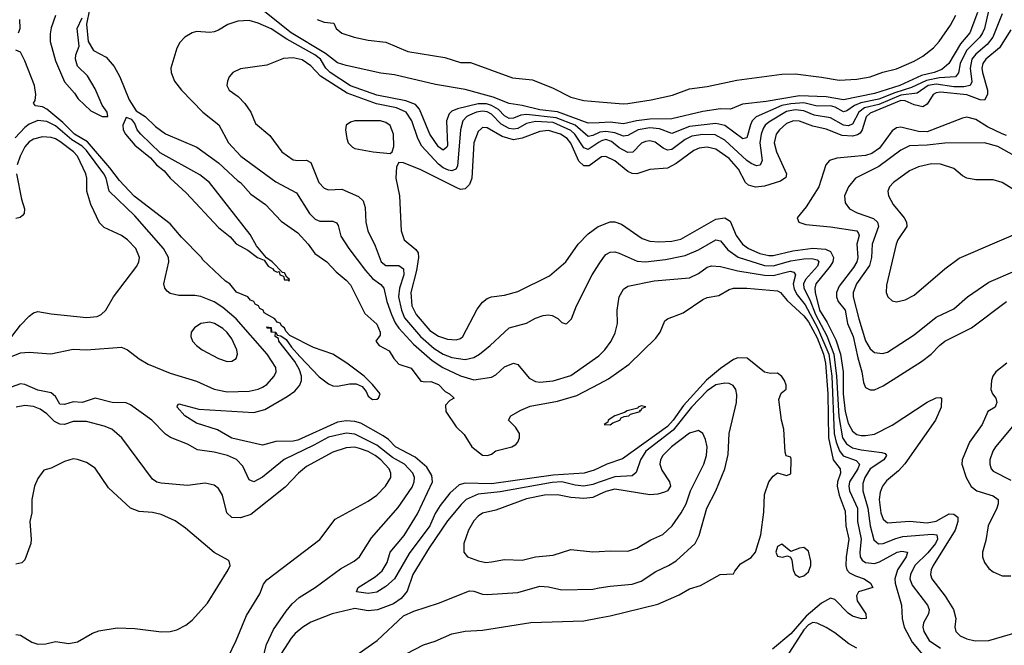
# Model space of a CAD drawing. Header units: inches. Extents: x 1173000 to 1307049, y 522583 to 678455.
# Tile 229 of 256: x 1237367 to 1241840, y 586128 to 588970. Entities that reach past the tile are written whole.
import ezdxf

# ---------------------------------------------------------------- set-up
doc = ezdxf.new("R2010")
doc.units = ezdxf.units.IN
doc.header["$MEASUREMENT"] = 0
doc.layers.add('B2538', color=7, linetype='Continuous')
doc.layers.add('B2548', color=7, linetype='Continuous')

msp = doc.modelspace()

# ---------------------------------------------------------------- linework, layer by layer
at = {"layer": 'B2538', "color": 5}
for points, elevation in [([(1240000, 588501.9), (1239950, 588499.8), (1239810.9, 588550.9), (1239730, 588559.6), (1239650, 588579.3), (1239590, 588588.3), (1239518.5, 588618.5), (1239390, 588652.1), (1239255.5, 588675.5), (1239070, 588719.7), (1239007.5, 588727.5), (1238850, 588761.1), (1238810, 588773.9), (1238755.7, 588815.7), (1238600.3, 588910), (1238450, 589029.9)], 720), ([(1237530, 588988.6), (1237510, 588932.6), (1237504.9, 588904.9), (1237505.6, 588870), (1237530, 588783.1), (1237570, 588687.8), (1237616.1, 588636.1), (1237632.3, 588610), (1237690, 588555.2), (1237741, 588530), (1237768, 588530), (1237763.7, 588550), (1237742, 588582), (1237710, 588656), (1237674.7, 588714.7), (1237630, 588759), (1237620.9, 588790), (1237622.7, 588810), (1237637.2, 588850), (1237627.3, 588930), (1237650, 588978)], 720), ([(1237683.5, 589016.5), (1237670.4, 588950), (1237677.3, 588870), (1237702.8, 588830), (1237759.5, 588799.5), (1237796.8, 588756.8), (1237822.4, 588710), (1237864.9, 588604.9), (1237896.1, 588556.1), (1237936.3, 588530), (1237984.6, 588484.6), (1238030, 588450.8), (1238171, 588390), (1238270, 588319.5), (1238357.4, 588237.4), (1238370.4, 588230), (1238416.5, 588176.5), (1238484, 588130), (1238554.6, 588054.6), (1238630, 588001.6), (1238677.6, 587950), (1238707, 587907), (1238762, 587870), (1238804.7, 587824.7), (1238850, 587786.4), (1238870, 587764.9), (1238935.1, 587635.1), (1238990, 587586), (1239004.6, 587550), (1239004.1, 587535.9), (1238984.4, 587510), (1238999.5, 587490), (1239045.1, 587465.1), (1239067.1, 587430), (1239090, 587405.3), (1239146.1, 587386.1), (1239190, 587327.6), (1239210, 587323.8), (1239234, 587326), (1239270, 587312.7), (1239299.9, 587279.9), (1239319.1, 587270), (1239341, 587250), (1239320.3, 587239.7), (1239301.7, 587218.3), (1239303.6, 587190), (1239350, 587120.2), (1239385.7, 587085.7), (1239420.8, 587030), (1239470, 586991.1), (1239492, 586990), (1239510, 586996.5), (1239530, 587011.3), (1239602, 587030), (1239620.2, 587039.8), (1239629.5, 587050.5), (1239638, 587070), (1239637.2, 587090), (1239619.1, 587119.1), (1239588, 587150), (1239598, 587170), (1239643.9, 587196.1), (1239686.4, 587213.7), (1239810, 587237.2), (1239897.5, 587262.5), (1240000, 587316)], 720), ([(1237360.8, 588910), (1237368.5, 588930), (1237368.2, 588970)], 720), ([(1240000, 588457.1), (1239970, 588443), (1239950, 588439.8), (1239890.4, 588490.4), (1239804.2, 588524.2), (1239670, 588538.8), (1239644.3, 588535.7), (1239610, 588521.6), (1239590, 588521.4), (1239570, 588533.5), (1239541.8, 588561.8), (1239510, 588580.6), (1239487.1, 588587.1), (1239450, 588587.4), (1239355.6, 588564.4), (1239330, 588554.4), (1239317.7, 588542.3), (1239305.9, 588510), (1239310, 588398.4), (1239307, 588390), (1239290, 588376.7), (1239270, 588392.1), (1239230, 588449.9), (1239183.8, 588563.7), (1239164.9, 588584.9), (1239121.6, 588601.7), (1238990, 588626.7), (1238870, 588669.8), (1238777.7, 588730), (1238757.9, 588750), (1238733.9, 588790), (1238707.6, 588810), (1238580.5, 588880.5), (1238510, 588927.5), (1238450, 588954.2), (1238410, 588965.9), (1238357.7, 588962.3), (1238312, 588947.9), (1238270, 588922), (1238250, 588915.1), (1238230, 588912.1), (1238170, 588915.5), (1238150.2, 588909.8), (1238117.6, 588890), (1238093.7, 588866.3), (1238080.2, 588839.8), (1238054, 588750), (1238055.8, 588730), (1238070, 588690.4), (1238101.8, 588650), (1238198.2, 588550), (1238272.1, 588492.1), (1238315.6, 588410), (1238371.3, 588350), (1238530, 588233.3), (1238623.9, 588183.9), (1238683.9, 588090), (1238710, 588063.3), (1238730, 588054.1), (1238790, 588055), (1238806.6, 588046.6), (1238814.1, 588034.1), (1238826.4, 587986.4), (1238862, 587930), (1238938.2, 587830), (1238970, 587794.6), (1239007.1, 587767.1), (1239021.8, 587750), (1239035.1, 587690), (1239056.2, 587630), (1239072.5, 587592.5), (1239088.7, 587568.7), (1239156.3, 587496.3), (1239240.9, 587420.9), (1239289, 587389), (1239370, 587351.9), (1239430, 587333.8), (1239510, 587346), (1239530, 587355.9), (1239570, 587392.1), (1239610, 587409.3), (1239630, 587403.9), (1239681, 587341), (1239710, 587325.7), (1239730, 587323), (1239790, 587329.6), (1239870, 587353.7), (1239997.6, 587442.4), (1240000, 587444.9)], 740), ([(1238718.2, 588970), (1238750, 588958.8), (1238794.1, 588954.1), (1238804.7, 588930), (1238830, 588909.1), (1238886.4, 588890), (1238950, 588876.4), (1239030, 588867.8), (1239130, 588825.6), (1239298, 588798), (1239370, 588775.6), (1239414.7, 588774.7), (1239605.4, 588705.4), (1239696.1, 588696.1), (1239790, 588658.8), (1239870, 588617.9), (1239930, 588602.7), (1240000, 588596.9)], 720), ([(1240000, 586933.7), (1239977.4, 586922.6), (1239930.8, 586909.2), (1239790, 586899.9), (1239510, 586860.8), (1239390, 586863.5), (1239363.6, 586856.4), (1239320.6, 586819.4), (1239277.8, 586762.2), (1239254.2, 586725.8), (1239229.6, 586670), (1239135.8, 586544.2), (1239070, 586429.3), (1239030, 586394.1), (1238990, 586369.4), (1238950, 586363.6), (1238897.2, 586370), (1238904, 586390), (1238981.7, 586438.3), (1239013.7, 586466.3), (1239035.7, 586504.2), (1239050, 586550.2), (1239113.5, 586626.5), (1239174.4, 586725.6), (1239242.3, 586870), (1239239.7, 586899.7), (1239216.6, 586936.6), (1239162.8, 586982.8), (1239074, 587030), (1239042.2, 587062.2), (1239018.5, 587078.5), (1238916.2, 587136.2), (1238890, 587145.1), (1238850, 587147.7), (1238810, 587141), (1238630, 587059.6), (1238610, 587055.1), (1238530, 587053), (1238470, 587037.5), (1238330, 587069.1), (1238266.1, 587106.1), (1238170, 587136.4), (1238116.9, 587170), (1238083, 587210), (1238083.5, 587216.5), (1238090, 587224), (1238180.5, 587200.5), (1238430, 587184.5), (1238480.3, 587199.6), (1238582.1, 587257.9), (1238617, 587282.9), (1238639.8, 587310), (1238646.5, 587330), (1238646.5, 587350), (1238638.6, 587378.6), (1238616.9, 587416.9), (1238543.6, 587510), (1238542, 587522), (1238527.6, 587530), (1238529, 587549), (1238510, 587549.6), (1238509.1, 587569.1), (1238490.9, 587569.1), (1238490, 587574), (1238510, 587571), (1238511.3, 587551.3), (1238530, 587550.7), (1238536.9, 587536.9), (1238552.8, 587532.8), (1238577.6, 587517.6), (1238601.7, 587481.7), (1238639.6, 587439.6), (1238727.7, 587347.7), (1238770, 587315.3), (1238790, 587306.5), (1238810, 587304.7), (1238864.9, 587315.1), (1238894.9, 587314.9), (1238923, 587303), (1238940.8, 587280.8), (1238950, 587259.5), (1238970, 587244.2), (1238990, 587245.4), (1238996.4, 587250), (1239004.8, 587270), (1238970, 587313), (1238932.2, 587350), (1238853, 587410), (1238790, 587450.3), (1238701, 587481), (1238594.5, 587534.5), (1238575.3, 587555.3), (1238570.6, 587570), (1238557.5, 587577.5), (1238550, 587590.7), (1238536.2, 587596.2), (1238526.6, 587610), (1238478.3, 587638.3), (1238473.1, 587650), (1238457.5, 587657.5), (1238451.8, 587670), (1238437.2, 587677.2), (1238430.8, 587690), (1238416.1, 587696.1), (1238402.9, 587710), (1238351.9, 587731.9), (1238322, 587770), (1238302.6, 587782.6), (1238198.3, 587878.3), (1238192.1, 587890), (1238101.3, 587981.3), (1238050, 588042.2), (1237887.6, 588167.6), (1237819.6, 588239.6), (1237776.4, 588296.4), (1237674.2, 588414.2), (1237616.4, 588450), (1237563.3, 588503.3), (1237490, 588563.3), (1237470, 588573.4), (1237438.6, 588578.6), (1237429.8, 588589.8), (1237436.7, 588603.3), (1237440.7, 588630), (1237434.2, 588670), (1237390, 588782.3), (1237370, 588821.7), (1237350, 588831.1)], 720), ([(1240000, 588413.4), (1239950, 588380.3), (1239930, 588387.9), (1239889.3, 588449.3), (1239870, 588466.7), (1239790, 588502.4), (1239710, 588507.5), (1239670, 588497.6), (1239630, 588475.9), (1239610, 588471.9), (1239590, 588474.9), (1239555, 588495), (1239510, 588540), (1239490, 588550.7), (1239470, 588553.8), (1239441.9, 588550), (1239410, 588536.4), (1239397.9, 588530), (1239379.7, 588510), (1239369.7, 588470), (1239355.5, 588304.5), (1239348.4, 588290), (1239330, 588283), (1239314.4, 588285.6), (1239290, 588297), (1239270, 588313), (1239194.5, 588394.5), (1239175, 588430), (1239148.4, 588510), (1239122.4, 588550), (1239078.5, 588570), (1238987.5, 588587.5), (1238855.2, 588635.2), (1238733.3, 588713.3), (1238690, 588760.2), (1238650, 588786.6), (1238610, 588796.3), (1238566, 588794), (1238490, 588762.8), (1238370, 588746), (1238335.5, 588730), (1238318.4, 588710), (1238310.4, 588690), (1238308.5, 588670), (1238318, 588650), (1238360.1, 588620.1), (1238389.6, 588589.6), (1238416.9, 588550), (1238438, 588498), (1238503.9, 588443.9), (1238557.6, 588370), (1238610, 588333.7), (1238630, 588329.4), (1238670, 588331), (1238690, 588321.5), (1238725.9, 588230), (1238750, 588204.5), (1238770, 588196.5), (1238830, 588199.2), (1238905.8, 588165.8), (1238926.7, 588146.7), (1238936.9, 588116.9), (1238939.4, 588050), (1238948.7, 588010), (1238981.8, 587941.8), (1239009, 587870), (1239030, 587852.8), (1239090, 587852.9), (1239110, 587837.3), (1239111.5, 587810), (1239091.7, 587750), (1239087.1, 587710), (1239100.8, 587650), (1239115.5, 587615.5), (1239187.9, 587530), (1239250, 587476.3), (1239290, 587450.7), (1239330, 587434.6), (1239390, 587425.9), (1239430, 587435.4), (1239455.9, 587450), (1239504.8, 587490), (1239589.9, 587570.1), (1239668.9, 587591.1), (1239710, 587613.4), (1239745.3, 587625.3), (1239768.8, 587628.8), (1239785.9, 587625.8), (1239812, 587612), (1239830, 587594.8), (1239848, 587588), (1239853.2, 587590), (1239873.3, 587610), (1239896, 587670), (1239967.7, 587810), (1240000, 587860.5)], 760), ([(1237330, 587439.9), (1237370, 587457), (1237410, 587459.5), (1237507.8, 587452.2), (1237610, 587472.2), (1237670, 587470.2), (1237830, 587481.6), (1237857.3, 587470), (1237910, 587428.6), (1237950, 587404.6), (1238050, 587363.5), (1238170, 587327.8), (1238250.5, 587290.5), (1238310, 587279.6), (1238410, 587282.9), (1238450, 587291.4), (1238470, 587300.8), (1238490, 587313), (1238523.2, 587350), (1238531.6, 587370), (1238530.4, 587390), (1238490.8, 587450), (1238350.8, 587610.8), (1238290, 587662.6), (1238250, 587688.3), (1238190, 587712.7), (1238162.7, 587717.3), (1238090, 587716.1), (1238050, 587726.2), (1238036.4, 587736.4), (1238026.6, 587750), (1238021.8, 587770), (1238044.5, 587870), (1238042.3, 587890), (1238020.8, 587930), (1237890, 588078.4), (1237772.7, 588190), (1237759.1, 588250), (1237748.8, 588270), (1237670, 588376), (1237650, 588395.9), (1237603.5, 588423.5), (1237530, 588488.2), (1237490, 588507.1), (1237450, 588511), (1237410, 588494.9), (1237390, 588479.4), (1237346.6, 588433.4)], 740), ([(1240000, 588339.2), (1239953.7, 588306.3), (1239930, 588306.4), (1239906.7, 588326.7), (1239870, 588408.1), (1239853.9, 588430), (1239823.9, 588450), (1239770, 588466.5), (1239730, 588461.5), (1239650, 588430.8), (1239610, 588424.2), (1239558.4, 588438.4), (1239490, 588477.9), (1239470, 588479.9), (1239464.2, 588475.8), (1239450, 588462), (1239430.1, 588410), (1239420.5, 588250), (1239410, 588221.3), (1239390, 588201.2), (1239370, 588199), (1239350, 588206.7), (1239190, 588288.3), (1239110, 588318.7), (1239090, 588321.2), (1239079.3, 588300.7), (1239076.1, 588250), (1239092.2, 588170), (1239100.5, 588010), (1239113.5, 587970), (1239166.1, 587926.1), (1239176.5, 587910), (1239179.3, 587890), (1239169.8, 587830), (1239143.8, 587730), (1239147.8, 587670), (1239168, 587630), (1239230, 587558.4), (1239270, 587532), (1239310, 587518.3), (1239350, 587515.3), (1239370, 587521.3), (1239380.7, 587530), (1239445.6, 587654.4), (1239470, 587686.2), (1239490, 587702.9), (1239510, 587711), (1239570, 587718.6), (1239630, 587734.8), (1239774.3, 587805.7), (1239847.6, 587870), (1239904.4, 587950), (1239950, 587997.5), (1239994.3, 588030), (1240000, 588032.2)], 780), ([(1237330.9, 587530), (1237370, 587581.5), (1237410, 587622.3), (1237430, 587638.5), (1237450, 587644), (1237510, 587633.6), (1237670, 587616.9), (1237718.6, 587621.4), (1237737.6, 587630), (1237758.3, 587650), (1237792.4, 587710), (1237898.4, 587850), (1237907.9, 587870), (1237910.7, 587890), (1237894, 587930), (1237857.2, 587970), (1237829.9, 587989.9), (1237750, 588026), (1237730, 588046.9), (1237689.9, 588130), (1237672.5, 588190), (1237672.2, 588250), (1237667.4, 588270), (1237629.9, 588350), (1237611.9, 588370), (1237550, 588416.7), (1237530, 588429), (1237510, 588434.7), (1237470, 588437.5), (1237430, 588426.5), (1237410, 588414.1), (1237390, 588392.2), (1237368.3, 588350), (1237355.2, 588310)], 760), ([(1237352.4, 588270), (1237374.5, 588154.5), (1237388.2, 588110), (1237386.7, 588090), (1237379.5, 588080.5), (1237368.5, 588071.5), (1237350, 588067.3)], 760), ([(1238475.6, 586084.4), (1238488.4, 586131.6), (1238520.3, 586199.7), (1238577.3, 586282.7), (1238604.4, 586315.6), (1238635.8, 586344.2), (1238709, 586390), (1238824.5, 586475.5), (1238886.6, 586510), (1238910.9, 586530), (1238964.7, 586615.3), (1239086.1, 586753.9), (1239150, 586846.5), (1239159.6, 586870), (1239160.1, 586890), (1239152.9, 586910), (1239115.2, 586950), (1239060.2, 586980.2), (1238990, 587036.7), (1238890, 587086.4), (1238850, 587091.3), (1238770, 587073.2), (1238703.7, 587036.3), (1238567.9, 586972.1), (1238470, 586891.1), (1238430, 586870.6), (1238410, 586879.2), (1238380.7, 586940.7), (1238352.1, 586972.1), (1238311.3, 586990), (1238250, 587005.5), (1238175.4, 587015.4), (1238130, 587041.9), (1238051.4, 587071.4), (1238030, 587086.8), (1237967, 587150), (1237870, 587220.5), (1237850, 587229.3), (1237787, 587230), (1237710, 587250.3), (1237650, 587231.4), (1237610, 587233.4), (1237570, 587221.5), (1237550, 587223.6), (1237530, 587257.6), (1237510, 587274.6), (1237450, 587286.4), (1237390, 587312.4), (1237370, 587315), (1237290, 587287)], 740), ([(1238312.6, 586070), (1238350.8, 586149.2), (1238396.9, 586263.1), (1238457.9, 586362.1), (1238474.8, 586405.2), (1238490, 586425.2), (1238730, 586607.9), (1238799.7, 586700.3), (1238950, 586781.9), (1238990, 586809.4), (1239028.5, 586850), (1239052.3, 586890), (1239053.7, 586910), (1239044.7, 586930), (1239007.8, 586970), (1238982.4, 586990), (1238950, 587007.8), (1238910, 587022.3), (1238890, 587027), (1238850, 587024.1), (1238790, 587004.3), (1238670, 586940.4), (1238633.6, 586910), (1238573.3, 586846.7), (1238417.6, 586722.4), (1238370, 586707.2), (1238330, 586708.2), (1238307.2, 586730), (1238288.5, 586810), (1238270, 586839.7), (1238250, 586855.6), (1238210, 586864.2), (1238130, 586853.6), (1238010, 586863.8), (1237990, 586868.9), (1237970, 586883.1), (1237831.6, 587070), (1237785.1, 587110), (1237750, 587123.9), (1237670, 587143.7), (1237610, 587143.7), (1237570, 587130.4), (1237550, 587131.8), (1237524.8, 587144.8), (1237490, 587179.9), (1237460.2, 587200.2), (1237430, 587211.9), (1237390, 587216.7), (1237351.1, 587208.9)], 760), ([(1237350, 586176), (1237370, 586173.1), (1237422.1, 586142.1), (1237450, 586132.9), (1237485.5, 586134.5), (1237530, 586144.4), (1237590, 586135.8), (1237630, 586143.1), (1237697.2, 586182.8), (1237726.1, 586193.9), (1237810, 586207.2), (1237890, 586204.5), (1238011.1, 586188.9), (1238050, 586190.3), (1238081.5, 586198.5), (1238121.5, 586218.5), (1238150, 586241.3), (1238220.2, 586319.8), (1238314.5, 586470), (1238322.7, 586490), (1238319, 586510), (1238314.2, 586514.2), (1238250, 586549.8), (1238120, 586660), (1238073.1, 586693.1), (1238010, 586722.4), (1237970, 586731.2), (1237910, 586735.9), (1237869.9, 586749.9), (1237770, 586842.6), (1237710, 586932.4), (1237670, 586958), (1237630, 586972.2), (1237610, 586974), (1237570, 586962), (1237510, 586932.4), (1237476.7, 586923.3), (1237450, 586886), (1237434.6, 586850), (1237422.7, 586790), (1237422.4, 586730), (1237412.4, 586690), (1237419.5, 586610), (1237417.1, 586590), (1237390, 586515.3), (1237377, 586503), (1237350, 586495.6)], 780), ([(1240000, 586868.2), (1239970, 586857.4), (1239930, 586849.9), (1239890, 586854.7), (1239830, 586869.9), (1239786.5, 586866.5), (1239550, 586824.8), (1239450, 586814.1), (1239395.9, 586790), (1239372.1, 586767.9), (1239310, 586692.5), (1239227.2, 586570), (1239152.5, 586450), (1239126.8, 586373.2), (1239100.4, 586339.6), (1239064.7, 586315.3), (1238991.9, 586288.1), (1238950, 586284.8), (1238890, 586294.5), (1238786, 586270), (1238690, 586233.4), (1238653.3, 586210), (1238618.4, 586181.6), (1238599.9, 586160.1), (1238510, 586019.5)], 740), ([(1240000, 586812.4), (1239970, 586798.8), (1239930, 586794.4), (1239870, 586798.9), (1239810, 586811), (1239750.6, 586810), (1239670, 586793.4), (1239530, 586740.9), (1239470, 586727.6), (1239450, 586714.9), (1239430, 586692.7), (1239405.2, 586650), (1239384.7, 586590), (1239384.6, 586550), (1239400.7, 586530), (1239451, 586511), (1239484.4, 586504.5), (1239510, 586506.2), (1239570, 586517.1), (1239650, 586514.6), (1239710, 586528.9), (1239790, 586537.1), (1239870, 586563.2), (1239970, 586552.1), (1240000, 586553.9)], 760), ([(1238908.8, 586091.2), (1238990.7, 586150), (1239110, 586260.9), (1239157, 586283), (1239270, 586318.8), (1239410, 586375.5), (1239430, 586374.3), (1239470, 586359.8), (1239490, 586357.8), (1239630, 586367.7), (1239730, 586395.8), (1239770, 586393.1), (1239830, 586379.3), (1239970, 586382.7), (1240000, 586388)], 740), ([(1239125.1, 586090), (1239201.6, 586130), (1239253.9, 586146.1), (1239330, 586180.3), (1239390, 586192.2), (1239470, 586196.8), (1239689.1, 586230.9), (1239930, 586239.2), (1240000, 586252.2)], 720)]:
    msp.add_lwpolyline(points, dxfattribs=dict(at, elevation=elevation))
for points, elevation in [([(1237850, 588526), (1237834.8, 588490), (1237836.3, 588470), (1237847.7, 588450), (1237890, 588400.3), (1237961.5, 588341.5), (1237988.3, 588310), (1238023.6, 588283.6), (1238050, 588250.3), (1238123.8, 588183.8), (1238270, 588025.2), (1238322.9, 587982.9), (1238350, 587951.6), (1238402.8, 587922.8), (1238448, 587890), (1238477.3, 587877.3), (1238496, 587850), (1238517.3, 587837.3), (1238521, 587830), (1238536.5, 587823.5), (1238545.4, 587825.4), (1238548, 587810), (1238564.9, 587804.9), (1238570, 587788.5), (1238587.5, 587787.5), (1238590, 587782), (1238593.2, 587790), (1238580.2, 587800.2), (1238570, 587819), (1238561.2, 587821.2), (1238514, 587870), (1238488, 587888), (1238442.5, 587942.5), (1238414.5, 587994.5), (1238229.2, 588230), (1238185.6, 588265.6), (1238005.3, 588365.3), (1237917.2, 588450), (1237901.2, 588470), (1237890, 588498), (1237876.5, 588516.5)], 720), ([(1239006, 588510), (1238890, 588509.6), (1238870, 588504.5), (1238850.7, 588490), (1238846.7, 588470), (1238853, 588430), (1238859.1, 588410), (1238878.8, 588390), (1238890, 588384.4), (1238972, 588370), (1239050, 588362), (1239059.3, 588370), (1239066, 588394), (1239065.7, 588450), (1239050, 588489.6), (1239030, 588502.7)], 780), ([(1238230, 587595), (1238190.2, 587589.8), (1238160.3, 587570), (1238145.7, 587550), (1238144.2, 587530), (1238151.8, 587510), (1238170.3, 587490), (1238195.8, 587470), (1238270, 587430.2), (1238310, 587416.9), (1238330, 587418.3), (1238350, 587430.7), (1238356.1, 587450), (1238354, 587470), (1238330, 587519.7), (1238310, 587548.6), (1238290, 587567), (1238251.3, 587590)], 760)]:
    msp.add_lwpolyline(points, close=True, dxfattribs=dict(at, elevation=elevation))
at = {"layer": 'B2548', "color": 5}
for points, elevation in [([(1241767.8, 589010), (1241750.3, 588930), (1241741.4, 588910), (1241728.5, 588890), (1241668.5, 588830), (1241640.2, 588770), (1241632.4, 588727.6), (1241618.1, 588710), (1241546.2, 588706.2), (1241485.9, 588694.1), (1241418.4, 588661.6), (1241342, 588638), (1241270, 588608.4), (1241187.8, 588592.2), (1241160.1, 588579.9), (1241124.9, 588555.1), (1241110, 588551.6), (1241072.1, 588572.1), (1241050, 588578.2), (1240990, 588576.8), (1240930, 588592), (1240870, 588588.1), (1240830, 588580), (1240712.1, 588527.9), (1240695.2, 588510), (1240687.2, 588492.8), (1240670, 588432.7), (1240652.1, 588427.9), (1240570, 588488.3), (1240530, 588498.2), (1240410, 588484.3), (1240330, 588453.4), (1240273.9, 588473.9), (1240230, 588478.1), (1240177.3, 588470), (1240130, 588443.1), (1240118.6, 588441.4), (1240110, 588440.3), (1240070, 588455.3), (1240030, 588462.4), (1240002, 588458), (1240000, 588457.1)], 740), ([(1241717.8, 589002.2), (1241682.7, 588910), (1241640.5, 588859.5), (1241588.1, 588770), (1241555.9, 588744.1), (1241521.6, 588730), (1241463.1, 588716.9), (1241366.1, 588670), (1241250, 588634), (1241110, 588605.7), (1241030, 588619.3), (1240910, 588623.2), (1240757.5, 588597.5), (1240650, 588585.9), (1240596.5, 588563.5), (1240550, 588564.6), (1240470, 588553), (1240330, 588518.6), (1240230, 588518.1), (1240169.3, 588510.7), (1240110, 588497), (1240050, 588504), (1240000, 588501.9)], 720), ([(1241830, 588996.1), (1241788.2, 588890), (1241762.7, 588857.3), (1241710, 588812.7), (1241693.2, 588790), (1241684.9, 588750), (1241692.9, 588687.1), (1241684.6, 588670), (1241655.6, 588664.4), (1241610, 588664), (1241530, 588677.1), (1241494.7, 588670), (1241444.2, 588635.8), (1241370, 588626.8), (1241270, 588584.4), (1241204.8, 588570), (1241179.2, 588550), (1241150, 588495.6), (1241130, 588486.9), (1241110, 588490.8), (1241050, 588523.6), (1240976.3, 588536.3), (1240930, 588555.2), (1240890, 588559.7), (1240850, 588553.2), (1240770, 588503.8), (1240752.9, 588490), (1240744, 588476), (1240734.8, 588450), (1240729.8, 588410), (1240739.8, 588330), (1240730.6, 588309.4), (1240713.8, 588306.2), (1240690, 588315.8), (1240670, 588330.6), (1240570, 588421.9), (1240526, 588446), (1240470, 588448.9), (1240419.9, 588440.1), (1240390, 588425.8), (1240330, 588380.1), (1240310, 588376.6), (1240290, 588385.9), (1240253.4, 588413.4), (1240230, 588418.8), (1240210, 588417.1), (1240191.9, 588408.1), (1240152.2, 588367.8), (1240130, 588367.1), (1240090, 588388.2), (1240056.2, 588416.2), (1240030, 588425.1), (1240010, 588420.1), (1240000, 588413.4)], 760), ([(1240000, 588596.9), (1240108, 588588), (1240130, 588589.7), (1240235, 588605), (1240333.3, 588626.7), (1240410, 588655.1), (1240490, 588665.5), (1240624.9, 588695.1), (1240830, 588722.4), (1240890, 588723.2), (1241010, 588709.2), (1241090, 588694.6), (1241170, 588699.7), (1241230, 588710.5), (1241288.6, 588731.4), (1241350, 588746.6), (1241430, 588780.9), (1241470, 588804), (1241518.3, 588841.7), (1241544.5, 588870), (1241595.1, 588944.9), (1241619.4, 588990)], 720), ([(1241870, 588922.9), (1241817.5, 588842.5), (1241756.5, 588790), (1241741.9, 588770), (1241738.2, 588750), (1241740.5, 588730), (1241764.1, 588650), (1241763.4, 588630), (1241750, 588604.3), (1241730, 588605.1), (1241670, 588628.3), (1241550, 588640.4), (1241530, 588637.7), (1241516.3, 588630), (1241490, 588585.9), (1241470, 588573.9), (1241430, 588582.4), (1241390, 588601.6), (1241370, 588602.2), (1241230, 588544.4), (1241212.2, 588527.8), (1241194.5, 588470), (1241185.1, 588454.9), (1241173.5, 588446.5), (1241150, 588440.8), (1241103.8, 588443.8), (1241030, 588472.2), (1240970, 588486.6), (1240910, 588508.2), (1240882.4, 588510), (1240850, 588497.8), (1240818, 588470), (1240804.1, 588450), (1240795.1, 588410), (1240804.4, 588370), (1240850.1, 588270), (1240847.3, 588252.7), (1240823.7, 588236.3), (1240750, 588213.2), (1240710, 588208.6), (1240677.6, 588217.6), (1240664.1, 588230), (1240633.1, 588290), (1240590, 588339.6), (1240530, 588381.5), (1240490, 588390.9), (1240453.8, 588386.2), (1240430, 588375.4), (1240350, 588316), (1240310, 588295.1), (1240230.1, 588289.9), (1240170, 588269.8), (1240150, 588270.7), (1240130, 588280.7), (1240070, 588327.8), (1240030, 588348.3), (1240010, 588346.3), (1240000, 588339.2)], 780), ([(1241850, 588443.6), (1241830, 588451.5), (1241763.2, 588483.2), (1241710, 588515.8), (1241670, 588526.7), (1241650, 588522.8), (1241490, 588460.2), (1241450, 588462.4), (1241370, 588481.9), (1241350, 588478.8), (1241330, 588465), (1241273.6, 588386.4), (1241238.6, 588361.4), (1241210, 588353), (1241079.1, 588340.9), (1241045.8, 588330), (1241028.6, 588310), (1240997.2, 588210), (1240940.3, 588119.7), (1240899, 588070), (1240907, 588050), (1240939.1, 588039.1), (1241050, 588028.9), (1241170.1, 588010.1), (1241177.7, 587997.7), (1241180.1, 587990), (1241170.7, 587950), (1241174.6, 587890), (1241169.5, 587870), (1241155.4, 587844.6), (1241090, 587758.5), (1241078.2, 587730), (1241077.6, 587710), (1241084.8, 587690), (1241117, 587650), (1241127.4, 587590), (1241153.9, 587530), (1241174.3, 587434.2), (1241193.5, 587370), (1241200.9, 587320.9), (1241210, 587299.2), (1241230, 587287.8), (1241250, 587288.7), (1241290, 587306.3), (1241463.4, 587416.6), (1241508, 587450), (1241545.2, 587490), (1241570.3, 587509.7), (1241690.7, 587570), (1241850, 587689.5)], 820), ([(1241889.9, 588349.9), (1241810, 588393), (1241749.5, 588410.5), (1241570, 588408.7), (1241490, 588399.1), (1241410, 588396.4), (1241370, 588377.3), (1241270, 588302.9), (1241164.2, 588250), (1241131.8, 588210), (1241113.7, 588170), (1241117.8, 588137.8), (1241136.9, 588110), (1241171.6, 588091.6), (1241246.4, 588066.4), (1241263.4, 588050), (1241267.9, 588030), (1241240.2, 587950), (1241236, 587890), (1241226.9, 587853.1), (1241169.2, 587770), (1241153.3, 587730), (1241154, 587710), (1241179, 587610), (1241210, 587511.4), (1241230, 587474), (1241250, 587458), (1241286.6, 587453.4), (1241310, 587459), (1241430, 587537.8), (1241530, 587618), (1241610, 587656), (1241673.3, 587710), (1241770, 587777.2), (1241890, 587829.4)], 840), ([(1241894, 588190), (1241830, 588229.7), (1241790, 588241.5), (1241710, 588242.3), (1241670, 588249.8), (1241650, 588260.6), (1241610, 588294.1), (1241550, 588313), (1241510, 588314.2), (1241450, 588301.1), (1241410, 588282.8), (1241336.9, 588230), (1241318.2, 588210), (1241311.2, 588190), (1241313.8, 588170), (1241335.6, 588130), (1241384.8, 588070), (1241396, 588050), (1241396.9, 588030), (1241356.5, 587970), (1241348.6, 587950), (1241304.4, 587764.4), (1241303.6, 587730), (1241310.2, 587710.2), (1241330, 587692.2), (1241350, 587687.9), (1241390, 587697.3), (1241430, 587719), (1241570, 587837.3), (1241634.4, 587885.6), (1241969, 588030)], 860), ([(1240000, 588032.2), (1240050, 588051.9), (1240070, 588051.2), (1240100.3, 588040.3), (1240195.3, 587975.3), (1240230, 587963.6), (1240270, 587960.1), (1240330, 587964), (1240370, 587973.4), (1240530, 588063.4), (1240570, 588069.2), (1240594.3, 588054.3), (1240621.9, 587990), (1240650.5, 587950.5), (1240677.4, 587930), (1240730, 587907.5), (1240770, 587897.9), (1240790, 587898.7), (1240879.7, 587919.7), (1240970, 587931.1), (1241027.1, 587927.1), (1241050, 587916.3), (1241063.8, 587890), (1241060.6, 587870), (1241049.3, 587850), (1240983.2, 587770), (1240978.5, 587750), (1240980.9, 587730), (1241001, 587650), (1241034.7, 587594.7), (1241074.7, 587514.7), (1241095.3, 587450), (1241107.4, 587370), (1241107.4, 587270), (1241117.6, 587190), (1241130, 587136.1), (1241150, 587100.1), (1241170, 587086), (1241190, 587081.5), (1241210, 587080.3), (1241250, 587087.2), (1241330, 587128.4), (1241490, 587232), (1241530, 587252.3), (1241550, 587253.7), (1241554.9, 587250), (1241553.1, 587210), (1241527.7, 587150), (1241387.9, 586952.1), (1241359, 586920.9), (1241304.9, 586875.1), (1241287.3, 586850), (1241276.3, 586823.7), (1241271.7, 586790), (1241279.5, 586730), (1241290, 586700.2), (1241310, 586684.3), (1241408.7, 586691.3), (1241490, 586684.6), (1241530, 586691.7), (1241590, 586724.7), (1241610, 586723.3), (1241628.3, 586710), (1241629.4, 586690), (1241617.2, 586650), (1241517.1, 586490), (1241507.3, 586470), (1241504.1, 586450), (1241510.1, 586430), (1241571.4, 586351.4), (1241609.5, 586290), (1241620.2, 586250), (1241615.6, 586210), (1241620.2, 586190), (1241640.2, 586170), (1241670, 586156.4), (1241708.1, 586148.1), (1241770, 586150.1), (1241930, 586195.7)], 780), ([(1240000, 587860.5), (1240018.8, 587890), (1240030, 587903.5), (1240050, 587914), (1240070, 587914.6), (1240090, 587908.7), (1240172, 587872), (1240210, 587870.1), (1240300.4, 587879.6), (1240390, 587898.5), (1240450, 587924.6), (1240530, 587970.1), (1240550, 587965), (1240584.7, 587924.7), (1240631.1, 587891.1), (1240750, 587853), (1240790, 587852.2), (1240870, 587874.4), (1240930, 587883.7), (1240965.1, 587885.1), (1240990, 587878.3), (1240997.9, 587870), (1240992, 587850), (1240936.9, 587790), (1240927.7, 587770), (1240928.7, 587750), (1240957.2, 587697.2), (1240982.1, 587630), (1241033.5, 587533.5), (1241065.7, 587450), (1241078.3, 587350), (1241087.6, 587167.6), (1241105.1, 587070), (1241122.6, 587042.6), (1241150, 587024.6), (1241190, 587015.2), (1241284.2, 587004.2), (1241298.5, 586998.5), (1241304.6, 586990), (1241292, 586970), (1241230, 586929.9), (1241206.6, 586890), (1241197.7, 586862.3), (1241197.9, 586830), (1241219.5, 586750), (1241230.3, 586670.3), (1241247.4, 586607.4), (1241268.6, 586588.6), (1241289.6, 586589.6), (1241346.5, 586613.5), (1241378.6, 586621.4), (1241511.8, 586631.8), (1241533.8, 586630), (1241537.1, 586610), (1241527.5, 586590), (1241492.5, 586547.5), (1241432.9, 586490), (1241413.3, 586450), (1241410.8, 586430), (1241420.9, 586400.9), (1241491.2, 586310), (1241498.4, 586290), (1241495.3, 586270), (1241472.4, 586230), (1241469.2, 586210), (1241473.7, 586190), (1241499.3, 586150), (1241550, 586115)], 760), ([(1240000, 587444.9), (1240025.1, 587470), (1240054.5, 587510), (1240072.5, 587547.5), (1240082.3, 587590), (1240081.1, 587650), (1240089.9, 587710.1), (1240110, 587745.8), (1240130, 587758.9), (1240250, 587783.8), (1240410, 587796.3), (1240450, 587816.6), (1240490, 587845.5), (1240510, 587851.7), (1240551, 587849), (1240629, 587829), (1240750, 587808.6), (1240790, 587808.3), (1240867.7, 587827.7), (1240883.1, 587823.1), (1240890.8, 587810.8), (1240881.2, 587770), (1240885.5, 587745.5), (1240899.3, 587719.3), (1240934.6, 587674.6), (1240992.1, 587570), (1241043, 587450), (1241056.1, 587350), (1241067, 587090), (1241076.6, 587050), (1241091.1, 587011.1), (1241108.4, 586988.4), (1241167.6, 586967.6), (1241181.6, 586950), (1241174.9, 586930), (1241136.3, 586870), (1241133.2, 586850), (1241137, 586830), (1241172.9, 586750), (1241173.5, 586690), (1241189.8, 586610), (1241183.5, 586550), (1241185.4, 586530), (1241194.7, 586514.7), (1241210, 586503.8), (1241250, 586498.9), (1241273.7, 586506.3), (1241353.7, 586550), (1241375, 586555), (1241400.8, 586550), (1241394.1, 586530), (1241354.1, 586470), (1241343.4, 586430), (1241344.2, 586410), (1241373.3, 586310), (1241376.1, 586250), (1241384.5, 586210), (1241421.9, 586141.9), (1241498, 586050)], 740), ([(1240000, 587316), (1240042.1, 587337.9), (1240135.7, 587404.3), (1240257.4, 587522.6), (1240277.3, 587550), (1240298.4, 587601.6), (1240309.7, 587610.4), (1240381.4, 587638.6), (1240470, 587698.9), (1240490, 587707.1), (1240543.2, 587716.8), (1240590, 587744.7), (1240610, 587750.1), (1240669.9, 587750.1), (1240810, 587738), (1240824, 587730), (1240854.1, 587694.1), (1240930, 587624.5), (1240950, 587597.7), (1240990, 587524.1), (1241018.9, 587450), (1241027.1, 587410), (1241039, 587270), (1241041.7, 587070), (1241062.2, 586970), (1241094.2, 586930), (1241095.5, 586910), (1241081.8, 586870), (1241081.1, 586850), (1241089.8, 586809.8), (1241116.8, 586736.8), (1241120.1, 586670), (1241133.3, 586610), (1241121, 586530), (1241120.3, 586490), (1241125.1, 586470), (1241137.3, 586457.3), (1241163.3, 586443.3), (1241203.6, 586430), (1241232.7, 586410), (1241242.4, 586390), (1241177, 586370), (1241168, 586352), (1241172.3, 586330), (1241211.5, 586270), (1241213, 586250), (1241191.9, 586248.1), (1241150, 586260.2), (1241130, 586272.9), (1241070, 586335.7), (1241050, 586342), (1241010, 586319.7), (1240939.7, 586260.3), (1240870, 586180.4), (1240786.4, 586110)], 720), ([(1240000, 586252.2), (1240050, 586261.5), (1240265.5, 586314.5), (1240363.1, 586356.9), (1240410, 586383.7), (1240460.5, 586399.5), (1240548.7, 586450), (1240610, 586452), (1240615.1, 586464.9), (1240642.3, 586497.8), (1240690, 586527.1), (1240710, 586550.6), (1240733.7, 586630), (1240747.3, 586732.7), (1240750, 586812), (1240770, 586871), (1240790, 586896), (1240810, 586911.3), (1240850, 586898.8), (1240870, 586906), (1240871.8, 586971.8), (1240870, 586982), (1240849, 586989), (1240845.2, 587005.2), (1240838.4, 587110), (1240828, 587150), (1240816, 587244), (1240826.3, 587273.7), (1240848.7, 587291.3), (1240849, 587310), (1240841.2, 587330), (1240830, 587348.7), (1240810, 587364), (1240777.1, 587362.9), (1240750, 587368.4), (1240671.5, 587431.5), (1240630, 587434.3), (1240610, 587425.4), (1240550, 587384.5), (1240487.8, 587332.2), (1240382.7, 587217.3), (1240336, 587150), (1240310, 587122.3), (1240105.2, 586974.8), (1240033.6, 586950), (1240000, 586933.7)], 720), ([(1241850.9, 587410), (1241802.1, 587370), (1241787.7, 587350), (1241781.3, 587330), (1241779.3, 587290), (1241786, 587270), (1241801.2, 587250), (1241806.3, 587230), (1241802.2, 587217.8), (1241798.3, 587210), (1241765.3, 587190), (1241739.8, 587130), (1241681.6, 587050), (1241648.8, 586970), (1241646.6, 586950), (1241666.1, 586890), (1241690, 586849.5), (1241715.8, 586830), (1241790, 586807.4), (1241812.8, 586790), (1241812.7, 586770), (1241806.2, 586750), (1241766, 586670), (1241756.1, 586603.9), (1241741.1, 586550), (1241740.9, 586530), (1241750, 586503.1), (1241770, 586477.2), (1241790, 586460.9), (1241830, 586443.9), (1241870, 586442.5)], 820), ([(1240000, 586388), (1240050, 586396.8), (1240150, 586405.5), (1240190, 586418.6), (1240256.7, 586463.3), (1240314.7, 586490), (1240350, 586512), (1240435.3, 586590), (1240454.2, 586625.8), (1240488.1, 586750), (1240529, 586830), (1240570.7, 586929.3), (1240585.5, 586994.5), (1240589.9, 587090), (1240622.8, 587230), (1240625.3, 587265.3), (1240619.8, 587290), (1240608, 587308), (1240590, 587316.5), (1240570, 587318.4), (1240530, 587310.5), (1240490, 587284.2), (1240419.2, 587210), (1240335.2, 587104.8), (1240212.2, 587010), (1240187.9, 586970), (1240167.9, 586912.1), (1240150, 586898), (1240070, 586893.3), (1240000, 586868.2)], 740), ([(1240000, 586553.9), (1240050, 586556.8), (1240130, 586554.8), (1240170, 586568.7), (1240233.6, 586606.4), (1240288.4, 586631.6), (1240331.4, 586670), (1240372.2, 586730), (1240394.3, 586770), (1240414.6, 586830), (1240475.6, 586950), (1240487.4, 586990), (1240489.9, 587030), (1240482.3, 587062.3), (1240470, 587089.6), (1240450, 587104), (1240410, 587090.6), (1240328.1, 587030), (1240289.4, 586990), (1240277.8, 586970), (1240275.1, 586950), (1240283.7, 586923.7), (1240319.7, 586870), (1240323.9, 586850), (1240310.3, 586830), (1240296.8, 586823.2), (1240265.9, 586814.1), (1240230, 586811.5), (1240070, 586836.7), (1240030, 586825.9), (1240000, 586812.4)], 760), ([(1241877.8, 587122.2), (1241800.5, 587030), (1241788.2, 587010), (1241774.8, 586970), (1241774.4, 586950), (1241781, 586930), (1241790, 586918.6), (1241870, 586877.9)], 840), ([(1241170, 586114.2), (1241133.8, 586133.8), (1241070, 586183.9), (1241030, 586207.8), (1240990, 586227.8), (1240970, 586231.5), (1240950, 586221.2), (1240930, 586197.2), (1240850, 586075.8)], 740)]:
    msp.add_lwpolyline(points, dxfattribs=dict(at, elevation=elevation))
at = {"layer": 'B2548', "color": 5, "elevation": 720}
for points in [[(1240190, 587216.2), (1240176, 587210), (1240175.3, 587204.7), (1240126.9, 587193.1), (1240115.3, 587184.7), (1240071.3, 587170), (1240041, 587150), (1240038.8, 587141.2), (1240022, 587130), (1240050, 587129.3), (1240061, 587139), (1240093.6, 587150), (1240099.3, 587160.7), (1240112.9, 587167.1), (1240134, 587170), (1240142, 587178), (1240185.2, 587190), (1240184.7, 587195.3), (1240190, 587196), (1240194.7, 587205.3), (1240211.5, 587211.5)], [(1240830, 586587.8), (1240810, 586576), (1240802.2, 586550), (1240810, 586532.7), (1240832, 586528), (1240854.8, 586534.8), (1240868.3, 586528.3), (1240874.9, 586514.9), (1240880.2, 586470), (1240889.4, 586449.5), (1240910, 586436.9), (1240930, 586443.2), (1240950, 586461.2), (1240961.2, 586490), (1240961.7, 586510), (1240950, 586555.1), (1240930, 586572.3), (1240910, 586569.5), (1240870, 586553.2)]]:
    msp.add_lwpolyline(points, close=True, dxfattribs=at)

doc.saveas('drawing.dxf')
